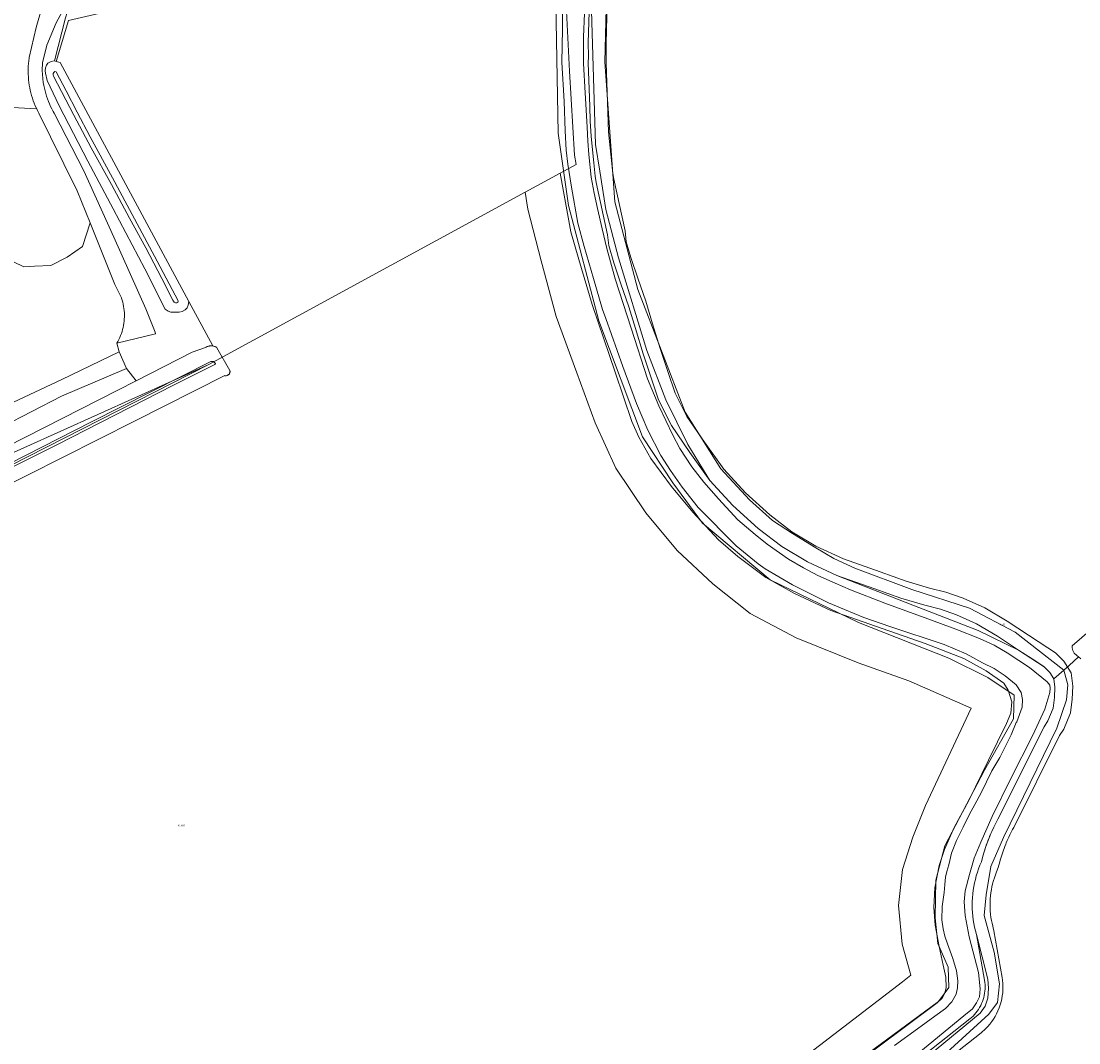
# Model space of a CAD drawing. Header units: metres. Extents: x 250001 to 257773, y 598992 to 609118.
# Tile 92 of 256: x 251934 to 252142, y 600715 to 600916. Entities that reach past the tile are written whole.
import ezdxf
from ezdxf.enums import TextEntityAlignment as Align
from ezdxf.lldxf.tags import DXFTag

# ---------------------------------------------------------------- set-up
doc = ezdxf.new("R2010")
doc.units = ezdxf.units.M
for name, color, linetype, lineweight in [('B-WE-GR-BEPLANTING_CULTUUR_BOSPLANTSOEN-GV', 252, 'Continuous', 18), ('B-WE-GR-BOUWLAND-GV', 252, 'Continuous', 13), ('B-WE-GR-GROENVOORZIENING-GV', 252, 'Continuous', 18), ('B-WE-KG-GRENS_PERCEEL-G', 150, 'KG-PERCEEL', 18), ('B-WE-KG-GRENS_PERCEEL-S', 150, 'Continuous', 25), ('B-WE-OG-WATER-GV', 252, 'Continuous', 18), ('B-WE-OG-WATER_SLOOT-GV', 252, 'Continuous', 18), ('B-WE-VH-VERHARDING_HALFVERHARDING-GV', 252, 'Continuous', 18), ('X-XX-AL-REFERENTIE-G', 7, 'Continuous', 18)]:
    doc.layers.add(name, color=color, linetype=linetype, lineweight=lineweight)
doc.styles.add('NLCS-ISO', font='NLCS-ISO.ttf')
doc.styles.get("Standard").update_dxf_attribs({"font": 'NLCS-ISO.ttf'})
tags = doc.linetypes.add('KG-PERCEEL', pattern='A,5.5,-2,["P",Standard,S=1.8,R=0,X=-0.5,Y=-0.9],-2,5.5,-2,[5,NLCS.SHX,S=0.75,R=0,X=0,Y=0],-2', length=19).pattern_tags.tags
tags[6] = DXFTag(74, 10)

# ---------------------------------------------------------------- blocks, each defined once
blk = doc.blocks.new('SKG-PERCEELNUMMER-SO')
at = {"style": 'NLCS-ISO', "oblique": 10, "flags": 1}
blk.add_attdef('GEMEENTECODE', text='', height=1.8, dxfattribs=at).set_placement((0, 2.6), align=Align.MIDDLE_CENTER)
at = {"style": 'NLCS-ISO', "oblique": 10}
blk.add_attdef('SECTIE', text='', height=1.8, dxfattribs=at).set_placement((-0.5, 0), align=Align.MIDDLE_RIGHT)
blk.add_attdef('PERCEELNUMMER', text='', height=1.8, dxfattribs=at).set_placement((0.5, 0), align=Align.MIDDLE_LEFT)
blk = doc.blocks.new('BS2021-132-Xref-KAD-20210617')
at = {"layer": 'B-WE-KG-GRENS_PERCEEL-G', "flags": 128}
for points in [[(252042.987, 600887.442), (252042.695, 600889.267), (252041.679, 600905.708), (252041.132, 600917.468), (252041.321, 600928.257), (252041.918, 600939.754), (252042.869, 600950.389), (252043.776, 600959.267), (252045.67, 600969.882), (252048.77, 600981.615), (252053.987, 600991.059), (252060.567, 601000.94), (252068.948, 601008.582), (252079.146, 601014.988), (252079.498, 601015.233), (252087.707, 601019.372)], [(252054.616, 600984.736), (252053.675, 600982.618), (252053.022, 600981.278), (252051.542, 600976.941), (252049.69, 600970.708), (252049.233, 600968.743), (252048.701, 600966.022), (252048.219, 600963.661), (252047.718, 600960.495), (252047.13, 600955.689), (252046.71, 600951.883), (252046.567, 600950.418), (252046.21, 600940.206), (252045.996, 600931.665), (252045.675, 600921.498), (252045.388, 600911.262), (252045.407, 600908.642), (252045.384, 600907.301), (252045.685, 600898.87)], [(252057.815, 600983.316), (252056.846, 600981.137), (252056.262, 600979.938), (252054.879, 600975.882), (252053.075, 600969.812), (252052.658, 600968.019), (252052.142, 600965.383), (252051.665, 600963.044), (252051.184, 600960.006), (252050.609, 600955.304), (252050.186, 600951.476), (252050.062, 600950.196), (252049.709, 600940.099), (252049.496, 600931.624), (252049.179, 600921.577), (252048.889, 600911.218), (252048.907, 600908.648), (252048.885, 600907.347), (252049.368, 600893.797), (252049.544, 600891.908), (252049.941, 600888.185), (252050.222, 600885.626), (252050.395, 600884.548), (252052.6, 600874.377), (252052.855, 600872.227), (252053.737, 600869.149), (252055.092, 600865.14), (252056.676, 600860.598), (252058.001, 600856.194), (252059.483, 600851.319), (252061.058, 600846.619), (252062.434, 600842.59), (252064.716, 600838.004), (252068.187, 600832.956), (252071.982, 600827.661), (252076.239, 600823.012), (252080.982, 600818.702), (252085.298, 600815.396), (252090.032, 600812.593), (252095.478, 600810.091), (252102.672, 600807.518), (252107.746, 600805.682), (252112.308, 600804.363), (252115.488, 600803.558), (252118.914, 600802.389), (252123.166, 600800.464), (252127.529, 600797.876), (252131.706, 600795.093), (252135.525, 600792.619), (252137, 600791.666)], [(252045.685, 600898.87), (252045.739, 600895.932), (252045.928, 600893)], [(252045.928, 600893), (252046.06, 600891.57), (252046.47, 600887.725), (252046.753, 600885.155), (252046.955, 600883.895), (252049.179, 600873.635)], [(252039.87, 600885.744), (252042.987, 600887.442)], [(252033, 600882), (252039.87, 600885.744)], [(252114.219, 600734.092), (252113.423, 600738.249), (252113.133, 600741.719), (252113.364, 600745.575), (252114.228, 600749.96), (252115.266, 600753.073), (252117.151, 600757.379), (252120.015, 600762.707), (252123.898, 600770.587), (252127.406, 600777.817), (252128.248, 600779.836), (252128.467, 600782.036), (252127.748, 600784.359), (252126.879, 600785.715), (252123.446, 600788.137), (252119.069, 600790.525), (252111.475, 600793.494), (252103.047, 600796.403), (252092.984, 600799.925), (252085.861, 600803.257), (252080.241, 600806.411), (252074.702, 600810.534), (252070.905, 600813.814), (252065.919, 600819.202), (252061.741, 600824.297), (252057.674, 600829.726), (252055.319, 600833.919), (252053.932, 600837.039), (252050.636, 600846.7), (252046.182, 600859.967), (252043.532, 600868.782), (252041.941, 600874.239), (252039.87, 600885.744)], [(251784.94, 600741.23), (251796.37, 600729.55), (251802.39, 600724.14), (251810.31, 600718.84), (251820.97, 600712.83), (251830.48, 600708.29), (251850.02, 600699.11), (251866.92, 600691.97), (251877.51, 600688.76), (251888.02, 600685.33), (251896.29, 600683.36), (251903.95, 600682.5), (251911.57, 600682.94), (251924.13, 600688.65), (251939.5, 600685.2), (251947.2, 600682), (251955, 600676.5), (251977.57, 600649.02), (252051.85, 600686.08), (252060.98, 600691.83), (252107.02, 600727.13), (252108.66, 600728.46), (252106.97, 600734.5), (252106.25, 600742.1), (252107.03, 600749.14), (252109.06, 600755.47), (252111.52, 600761.68), (252120.51, 600780.8), (252108.25, 600786.16), (252098.31, 600789.67), (252086.19, 600794.56), (252077.16, 600799.37), (252069.81, 600805.17), (252062.84, 600811.69), (252056.69, 600819.1), (252050.79, 600827.85), (252046.77, 600836.75), (252043.12, 600846.57), (252039.12, 600857.6), (252036.12, 600868.51), (252033.54, 600878.65), (252033, 600882)], [(251970.99, 600848.21), (252033, 600882)], [(252049.179, 600873.635), (252049.409, 600871.546), (252050.395, 600868.106), (252051.781, 600864.005), (252053.344, 600859.523), (252054.625, 600855.264), (252056.149, 600850.253), (252057.711, 600845.592), (252059.196, 600841.241), (252061.693, 600836.224), (252065.313, 600830.959), (252069.258, 600825.453), (252073.766, 600820.531), (252078.732, 600816.017), (252083.336, 600812.49), (252088.403, 600809.49), (252094.161, 600806.844), (252101.566, 600804.196), (252106.671, 600802.349), (252111.411, 600800.98), (252114.498, 600800.198), (252117.624, 600799.131), (252121.542, 600797.357), (252125.655, 600794.919), (252129.786, 600792.166), (252133.143, 600789.992), (252134.792, 600788.925), (252135.917, 600787.807), (252136.717, 600786.524), (252136.904, 600784.946), (252136.826, 600782.891), (252136.547, 600780.778), (252135.553, 600778.331), (252134.78, 600777.149), (252125.737, 600759.044), (252125.522, 600758.648), (252125.313, 600758.25), (252125.109, 600757.848), (252124.91, 600757.444), (252124.717, 600757.038), (252124.529, 600756.628), (252124.347, 600756.217), (252124.17, 600755.803), (252123.998, 600755.387), (252123.833, 600754.968), (252123.672, 600754.547), (252123.517, 600754.125), (252123.368, 600753.7), (252123.225, 600753.273), (252123.087, 600752.844)], [(251842.698, 600783.028), (251864.55, 600801.5), (251872, 600804.6), (251927.39, 600828.55), (251970.99, 600848.21)], [(251970.99, 600848.21), (251924.817, 600824.741), (251854.5, 600789.01), (251842.698, 600783.028)], [(252137, 600791.666), (252138.672, 600790.003), (252140.101, 600787.712), (252140.412, 600785.092), (252140.316, 600782.588), (252139.958, 600779.876), (252138.668, 600776.7), (252137.822, 600775.407), (252128.839, 600757.421), (252128.611, 600757.002), (252128.401, 600756.602), (252128.26, 600756.324), (252128.066, 600755.93), (252127.876, 600755.532), (252127.688, 600755.118), (252127.56, 600754.83), (252127.384, 600754.418), (252127.261, 600754.12), (252127.082, 600753.665), (252126.946, 600753.31), (252126.82, 600752.967), (252126.677, 600752.559), (252126.555, 600752.196), (252126.419, 600751.772), (252126.307, 600751.406), (252126.186, 600750.991), (252126.095, 600750.665), (252125.81, 600749.555), (252125.45, 600748.701), (252125.236, 600748.141), (252125.035, 600747.555), (252124.863, 600746.989), (252124.7, 600746.376), (252124.564, 600745.779), (252124.459, 600745.228), (252124.359, 600744.595), (252124.287, 600743.998), (252124.238, 600743.418), (252124.207, 600742.798), (252124.198, 600742.164), (252124.209, 600741.596), (252124.243, 600740.963), (252124.295, 600740.384), (252124.375, 600739.749), (252124.468, 600739.176), (252124.58, 600738.606), (252124.943, 600737.165), (252126.568, 600727.989), (252126.648, 600727.435), (252126.704, 600726.814)], [(252123.087, 600752.844), (252122.955, 600752.414), (252122.829, 600751.982), (252122.708, 600751.548), (252122.484, 600750.676), (252122.201, 600750.005), (252121.941, 600749.324), (252121.705, 600748.634), (252121.493, 600747.936), (252121.306, 600747.232), (252121.143, 600746.521), (252121.006, 600745.806), (252120.893, 600745.086), (252120.806, 600744.362), (252120.744, 600743.636), (252120.708, 600742.908), (252120.697, 600742.179), (252120.711, 600741.45), (252120.751, 600740.722), (252120.816, 600739.996), (252120.907, 600739.273), (252121.023, 600738.554), (252121.164, 600737.838), (252121.52, 600736.425), (252123.11, 600727.448), (252123.171, 600727.026), (252123.209, 600726.601), (252123.224, 600726.175), (252123.217, 600725.749), (252123.187, 600725.324), (252123.134, 600724.901), (252123.059, 600724.481), (252122.962, 600724.066), (252122.842, 600723.657), (252122.702, 600723.255), (252122.539, 600722.86), (252122.357, 600722.475), (252122.153, 600722.101), (252121.931, 600721.737), (252121.689, 600721.386), (252121.429, 600721.048), (252121.151, 600720.725), (252120.856, 600720.417), (252120.22, 600719.85), (252072.865, 600682.456), (252070.928, 600680.867), (252067.8, 600678.923), (252063.954, 600676.824), (252059.726, 600674.52), (252057.041, 600673.062)], [(251766.981, 600728.565), (251771.775, 600722.769), (251775.606, 600718.54), (251781.245, 600713.073), (251785.26, 600709.631), (251788.548, 600706.967), (251792.163, 600704.288), (251798.093, 600700.411), (251803.57, 600697.274), (251808.314, 600694.874), (251814.164, 600691.432), (251822.766, 600686.616), (251834.9, 600680.835), (251844.375, 600676.726), (251855.094, 600672.7), (251866.861, 600668.758), (251878.663, 600665.008), (251885.44, 600662.998), (251890.38, 600662.033), (251898.852, 600661.239), (251906.033, 600661.296), (251914.299, 600661.645), (251923.428, 600663.129), (251929.514, 600664.277), (251934.385, 600664.107), (251936.616, 600661.933), (251938.28, 600660.614), (251940.794, 600658.156), (251943.424, 600655.927), (251946.061, 600653.405), (251948.301, 600651.165), (251950.622, 600648.266), (251952.115, 600644.692), (251953.71, 600640.888), (251956.866, 600636.793), (251960.39, 600633.549), (251970.24, 600638.506), (251982.838, 600645.19), (252017.113, 600662.041), (252041.24, 600673.921), (252052.796, 600679.352), (252073.151, 600692.821), (252096.243, 600709.891), (252113.81, 600723.01), (252114.799, 600723.946), (252115.335, 600724.911), (252115.605, 600726.044), (252115.55, 600728.047), (252115.027, 600730.4), (252114.219, 600734.092)], [(252126.704, 600726.814), (252126.725, 600726.201), (252126.716, 600725.613), (252126.671, 600724.973), (252126.597, 600724.388), (252126.487, 600723.769), (252126.349, 600723.182), (252126.182, 600722.606), (252125.975, 600722.011), (252125.738, 600721.439), (252125.475, 600720.882), (252125.192, 600720.363), (252124.859, 600719.816), (252124.518, 600719.324), (252124.143, 600718.836), (252123.741, 600718.368), (252123.286, 600717.894), (252122.463, 600717.161), (252075.061, 600679.731), (252072.971, 600678.016), (252069.565, 600675.899), (252065.741, 600673.812), (252061.252, 600671.366), (252058.606, 600669.932), (252003.039, 600642.146), (252002.903, 600642.078), (251980.279, 600630.734), (251972.859, 600626.837), (251968.71, 600624.611), (251958.016, 600616.8)]]:
    blk.add_lwpolyline(points, dxfattribs=at)
at = {"layer": 'B-WE-KG-GRENS_PERCEEL-S', "xscale": 0.2, "yscale": 0.2, "zscale": 0.2}
for p, values in [((252126.445, 600797.225), {'PERCEELNUMMER': '90', 'SECTIE': 'N'}), ((251965.32, 600757.779), {'PERCEELNUMMER': '609', 'SECTIE': 'N'})]:
    blk.add_blockref('SKG-PERCEELNUMMER-SO', p, dxfattribs=at).add_auto_attribs(values)
blk = doc.blocks.new('BS2021-132-Xref-BGT-GRIJS-20210617-aangepast')
at = {"layer": 'B-WE-GR-BEPLANTING_CULTUUR_BOSPLANTSOEN-GV', "flags": 128}
for points in [[(251939.919, 600892.848), (251937.612, 600897.508), (251937.369, 600897.978), (251937.207, 600898.316), (251928.738, 600898.791), (251927.809, 600898.788), (251925.578, 600896.984), (251920.793, 600894.386), (251919.425, 600890.763), (251920.724, 600885.396), (251922.639, 600882.046), (251924.177, 600880.372), (251927.903, 600873.672), (251932.688, 600868.305), (251934.705, 600867.348), (251936.756, 600867.451), (251939.969, 600867.588), (251943.216, 600869.262), (251946.19, 600871.313), (251947.69, 600875.973), (251945.176, 600882.226)], [(251956.716, 600844.98), (251954.821, 600847.429), (251942.105, 600841.96), (251930.415, 600835.944), (251912.23, 600828.766), (251894.045, 600820.835), (251863.555, 600808.803), (251849.677, 600802.685), (251832.45, 600795.028), (251827.664, 600792.157), (251820.349, 600787.508), (251812.761, 600782.381), (251803.053, 600776.433), (251789.996, 600768.161), (251775.435, 600757.975), (251775.298, 600756.539), (251767.647, 600748.645), (251772.108, 600751.063)]]:
    blk.add_lwpolyline(points, close=True, dxfattribs=at)
at = {"layer": 'B-WE-GR-BOUWLAND-GV', "flags": 128}
for points in [[(252049.554, 600944.664), (252048.628, 600907.49), (252050.613, 600880.106), (252055.111, 600862.908), (252064.371, 600838.831), (252071.383, 600827.718), (252077.021, 600821.679), (252081.555, 600817.612), (252085.414, 600815.048), (252090.013, 600812.22), (252093.577, 600810.12), (252097.699, 600808.257), (252108.875, 600804.067), (252120.158, 600800.428), (252129.107, 600795.683), (252138.656, 600788.264), (252139.691, 600789.185), (252141.542, 600790.833), (252141.187, 600791.095), (252140.72, 600791.582), (252140.417, 600792.123), (252140.284, 600792.632), (252140.274, 600793.024), (252144.085, 600796.303)], [(251943.468, 600915.67), (251941.028, 600907.627), (251941.84, 600907.39), (251967.051, 600860.563), (251971.743, 600851.837), (251971.864, 600851.813), (251971.984, 600851.78), (251972.101, 600851.74), (251972.215, 600851.693), (251972.326, 600851.638), (251972.433, 600851.576), (251972.536, 600851.508), (251972.563, 600851.488), (251975.107, 600847.028), (251975.12, 600846.946), (251975.126, 600846.864), (251975.124, 600846.781), (251975.113, 600846.699), (251975.095, 600846.618), (251975.069, 600846.539), (251975.036, 600846.464), (251974.995, 600846.391), (251974.948, 600846.324), (251974.894, 600846.26), (251974.834, 600846.203), (251974.77, 600846.151), (251974.7, 600846.106), (251974.627, 600846.068), (251974.55, 600846.037), (251974.47, 600846.014), (251974.389, 600845.998), (251974.307, 600845.991), (251974.224, 600845.991), (251974.141, 600845.999), (251974.084, 600846.01), (251956.374, 600837.103), (251935.392, 600826.458), (251917.375, 600817.42)], [(252099.164, 600712.294), (252114.113, 600723.274), (252116.097, 600726.052), (252115.965, 600730.021), (252113.981, 600734.651), (252113.452, 600739.678), (252113.584, 600747.087), (252115.304, 600753.833), (252123.109, 600768.65), (252128.797, 600778.704), (252128.93, 600783.334), (252123.74, 600786.816), (252116.088, 600790.625), (252098.37, 600797.622), (252081.04, 600805.956), (252067.811, 600817.069), (252061.99, 600825.006), (252056.037, 600834.002), (252047.438, 600856.756), (252041.485, 600879.378), (252039.501, 600893.533), (252039.104, 600915.361), (252039.501, 600936.264)], [(252142.014, 600790.486), (252141.542, 600790.833), (252139.691, 600789.185), (252138.656, 600788.264), (252139.425, 600785.365), (252139.161, 600782.454), (252137.309, 600776.898), (252126.858, 600755.467), (252124.344, 600749.778), (252123.418, 600744.222), (252123.021, 600740.121), (252125.006, 600732.977), (252126.064, 600726.759), (252125.667, 600723.055), (252123.947, 600720.806), (252113.496, 600711.281)]]:
    blk.add_lwpolyline(points, dxfattribs=at)
at = {"layer": 'B-WE-GR-GROENVOORZIENING-GV', "flags": 128}
for points in [[(252046.049, 600917.575), (252046.83, 600891.304), (252047.636, 600886.093), (252048.831, 600878.564), (252051.303, 600869.08), (252056.893, 600850.938), (252060.621, 600841.274), (252064.94, 600832.514), (252069.258, 600825.453), (252073.766, 600820.531), (252078.732, 600816.017), (252083.336, 600812.49), (252088.403, 600809.49), (252094.161, 600806.844), (252109.048, 600801.008), (252121.85, 600796.058), (252129.786, 600792.166), (252134.792, 600788.925), (252135.917, 600787.807), (252136.712, 600786.532), (252138.656, 600788.264), (252129.107, 600795.683), (252120.158, 600800.428), (252108.875, 600804.067), (252097.699, 600808.257), (252093.577, 600810.12), (252090.013, 600812.22), (252085.414, 600815.048), (252081.555, 600817.612), (252077.021, 600821.679), (252071.383, 600827.718), (252064.371, 600838.831), (252055.111, 600862.908), (252050.613, 600880.106), (252048.628, 600907.49), (252049.554, 600944.664)], [(251928.738, 600898.791), (251937.207, 600898.316), (251937.141, 600898.455), (251936.927, 600898.939), (251936.727, 600899.429), (251936.543, 600899.925), (251936.374, 600900.427), (251936.22, 600900.933), (251936.081, 600901.443), (251935.958, 600901.958), (251935.85, 600902.476), (251935.758, 600902.997), (251935.682, 600903.52), (251935.622, 600904.046), (251935.578, 600904.573), (251935.549, 600905.101), (251935.537, 600905.63), (251935.541, 600906.159), (251935.56, 600906.687), (251935.595, 600907.215), (251935.647, 600907.741), (251935.714, 600908.266), (251935.735, 600908.407), (251937.129, 600914.249), (251939.196, 600921.575)], [(251942.933, 600918.669), (251941.023, 600915.218), (251939.229, 600910.79), (251938.362, 600907.317), (251938.308, 600905.845), (251938.506, 600903.46), (251938.604, 600902.925), (251938.717, 600902.393), (251938.846, 600901.864), (251938.991, 600901.34), (251939.151, 600900.819), (251939.326, 600900.304), (251939.516, 600899.794), (251939.721, 600899.29), (251939.941, 600898.793), (251940.175, 600898.302), (251940.424, 600897.817), (251940.623, 600897.453), (251946.436, 600886.175), (251952.326, 600873.173), (251958.625, 600859.12), (251960.476, 600854.501), (251960.518, 600854.225), (251952.946, 600852.364), (251953.385, 600850.668), (251954.821, 600847.429), (251956.716, 600844.98), (251967.731, 600850.584), (251970.33, 600851.521), (251970.434, 600851.588), (251970.542, 600851.649), (251970.653, 600851.702), (251970.768, 600851.748), (251970.886, 600851.787), (251971.005, 600851.818), (251971.127, 600851.841), (251971.25, 600851.856), (251971.373, 600851.863), (251971.497, 600851.863), (251971.62, 600851.854), (251971.743, 600851.837), (251967.051, 600860.563), (251966.945, 600859.803), (251966.742, 600859.331), (251966.337, 600858.92), (251965.763, 600858.593), (251965.125, 600858.436), (251964.445, 600858.428), (251963.505, 600858.482), (251962.999, 600858.674), (251962.429, 600859.072), (251958.391, 600866.934), (251952.203, 600878.695), (251947.267, 600888.084), (251941.603, 600898.916), (251939.249, 600903.874), (251938.916, 600905.298), (251938.893, 600905.786), (251938.917, 600906.375), (251939.12, 600906.881), (251939.4, 600907.26), (251940.043, 600907.621), (251940.668, 600907.732), (251940.671, 600907.732), (251942.855, 600916.186)], [(251927.321, 600838.345), (251942.156, 600845.25), (251953.385, 600850.668), (251952.946, 600852.364), (251953.148, 600852.729), (251953.336, 600853.1), (251953.51, 600853.479), (251953.669, 600853.865), (251953.813, 600854.256), (251953.942, 600854.652), (251954.056, 600855.053), (251954.154, 600855.458), (251954.236, 600855.866), (251954.303, 600856.277), (251954.354, 600856.691), (251954.389, 600857.106), (251954.408, 600857.522), (251954.411, 600857.939), (251954.399, 600858.355), (251954.37, 600858.771), (251954.325, 600859.185), (251954.264, 600859.598), (251954.188, 600860.007), (251954.096, 600860.413), (251953.988, 600860.816), (251953.865, 600861.214), (251953.845, 600861.275), (251952.54, 600863.91), (251947.69, 600875.973), (251946.19, 600871.313), (251943.216, 600869.262), (251939.969, 600867.588), (251936.756, 600867.451), (251934.705, 600867.348), (251932.688, 600868.305)], [(251930.415, 600835.944), (251942.105, 600841.96), (251954.821, 600847.429), (251953.385, 600850.668), (251942.156, 600845.25), (251927.321, 600838.345)], [(252113.496, 600711.281), (252123.947, 600720.806), (252125.667, 600723.055), (252126.064, 600726.759), (252125.006, 600732.977), (252123.021, 600740.121), (252123.418, 600744.222), (252124.344, 600749.778), (252126.858, 600755.467), (252137.309, 600776.898), (252139.161, 600782.454), (252139.425, 600785.365), (252138.656, 600788.264), (252136.712, 600786.532), (252136.717, 600786.524), (252136.904, 600784.946), (252136.826, 600782.891), (252136.547, 600780.778), (252135.553, 600778.331), (252134.78, 600777.149), (252125.737, 600759.044), (252125.313, 600758.25), (252124.91, 600757.444), (252124.529, 600756.628), (252124.347, 600756.217), (252123.998, 600755.387), (252123.672, 600754.547), (252123.368, 600753.7), (252123.087, 600752.844), (252122.955, 600752.414), (252122.708, 600751.548), (252122.484, 600750.676), (252122.201, 600750.005), (252121.941, 600749.324), (252121.705, 600748.634), (252121.493, 600747.936), (252121.306, 600747.232), (252121.143, 600746.521), (252121.006, 600745.806), (252120.893, 600745.086), (252120.806, 600744.362), (252120.744, 600743.636), (252120.708, 600742.908), (252120.697, 600742.179), (252120.711, 600741.45), (252120.751, 600740.722), (252120.816, 600739.996), (252120.907, 600739.273), (252121.023, 600738.554), (252121.164, 600737.838), (252121.52, 600736.425), (252123.753, 600727.634), (252123.907, 600725.893), (252123.731, 600723.931), (252123.24, 600722.375), (252122.237, 600720.984), (252112.093, 600712.646)]]:
    blk.add_lwpolyline(points, dxfattribs=at)
blk.add_lwpolyline([(251986.282, 600927.94), (251986.405, 600928.518), (251962.655, 600923.582), (251945.04, 600919.598), (251943.854, 600919.33), (251942.855, 600916.186), (251940.671, 600907.732), (251941.028, 600907.627), (251943.468, 600915.67), (251989.117, 600926.243), (251989.047, 600926.496), (251987.891, 600926.826), (251987.52, 600927.074), (251986.859, 600927.404)], close=True, dxfattribs=at)
at = {"layer": 'B-WE-OG-WATER-GV', "flags": 128}
for points in [[(252109.105, 600712.301), (252119.073, 600720.471), (252120.726, 600721.868), (252121.552, 600722.996), (252122.15, 600724.224), (252122.241, 600725.788), (252121.908, 600728.983), (252120.127, 600735.933), (252119.338, 600740.112), (252119.09, 600742.828), (252119.326, 600744.962), (252120.14, 600748.209), (252121.085, 600751.359), (252122.355, 600754.52), (252124.6, 600759.532), (252128.333, 600767.166), (252132.558, 600775.515), (252134.958, 600780.619), (252135.925, 600783.902), (252135.999, 600784.702), (252135.897, 600785.296), (252135.376, 600785.937), (252131.923, 600788.76), (252129.815, 600790.179), (252127.555, 600791.659), (252124.99, 600793.127), (252122.098, 600794.487), (252117.478, 600796.303), (252112.002, 600798.291), (252103.571, 600801.372), (252096.792, 600804.017), (252093.823, 600805.322), (252090.418, 600806.845), (252087.586, 600808.337), (252084.682, 600810.041), (252080.506, 600812.975), (252078.102, 600814.859), (252074.746, 600817.756), (252070.919, 600821.866), (252068.086, 600825.095), (252065.707, 600828.143), (252063.338, 600831.688), (252061.963, 600834.352), (252059.241, 600840.118), (252057.004, 600845.359), (252053.817, 600855.336), (252050.643, 600865.007), (252049.051, 600870.941), (252048.121, 600874.779), (252047.194, 600878.77), (252046.552, 600881.819), (252045.988, 600884.925), (252045.529, 600889.364), (252045.298, 600891.965), (252045.184, 600894.717), (252044.813, 600901.484), (252044.439, 600907.239), (252044.454, 600912.451), (252044.646, 600917.01)], [(252040.37, 600920.755), (252040.34, 600913.978), (252040.221, 600907.451), (252040.63, 600899.767), (252040.89, 600894.033), (252041.077, 600890.249), (252041.4, 600887.493), (252042.106, 600882.972), (252043.33, 600875.9), (252044.589, 600871.33), (252046.402, 600865.029), (252048.202, 600858.976), (252048.814, 600857.226), (252052.164, 600847.78), (252054.875, 600840.563), (252057.074, 600835.323), (252059.64, 600830.323), (252061.545, 600827.418), (252063.785, 600824.106), (252066.927, 600820.144), (252074.424, 600812.615), (252078.721, 600809.087), (252080.094, 600808.122), (252085.449, 600804.954), (252092.535, 600801.462), (252095.637, 600800.117), (252099.462, 600798.603), (252104.541, 600796.834), (252115.215, 600793.285), (252119.491, 600791.438), (252122.737, 600789.669), (252125.024, 600788.59), (252127.151, 600787.132), (252129.29, 600785.387), (252130.29, 600783.896), (252130.527, 600782.478), (252130.477, 600781.028), (252129.46, 600778.09), (252129.324, 600778.016), (252128.337, 600775.555), (252126.122, 600771.097), (252124.559, 600768.514), (252122.425, 600764.206), (252121.193, 600761.941), (252120.118, 600759.883), (252118.922, 600757.484), (252117.587, 600754.877), (252116.599, 600752.397), (252116.091, 600750.079), (252115.72, 600748.769), (252115.448, 600747.668), (252115.322, 600746.238), (252115.193, 600744.656), (252114.791, 600741.896), (252114.716, 600739.282), (252115.004, 600737.558), (252115.336, 600736.119), (252115.857, 600734.599), (252116.903, 600731.713), (252117.635, 600729.311), (252117.879, 600727.32), (252117.794, 600725.985), (252117.575, 600724.692), (252116.723, 600723.24), (252115.473, 600721.911), (252113.379, 600720.409), (252109.985, 600717.903), (252105.467, 600714.677)], [(251920.477, 600822.172), (251941.189, 600832.41), (251964.063, 600844.143), (251972.129, 600848.166), (251972.293, 600848.411), (251971.893, 600848.805), (251971.372, 600848.794), (251947.974, 600836.981), (251928.653, 600827.145)]]:
    blk.add_lwpolyline(points, dxfattribs=at)
blk.add_lwpolyline([(251941.033, 600905.59), (251940.761, 600905.619), (251940.565, 600905.464), (251940.447, 600905.251), (251940.442, 600905.013), (251940.515, 600904.706), (251944.524, 600897.06), (251947.924, 600890.663), (251951.909, 600883.482), (251955.431, 600876.912), (251958.606, 600871.097), (251961.753, 600865.045), (251963.919, 600860.816), (251964.183, 600860.425), (251964.451, 600860.261), (251964.69, 600860.29), (251964.918, 600860.376), (251964.925, 600860.682), (251960.84, 600868.477), (251956.413, 600876.744), (251952.084, 600884.793), (251947.721, 600892.832), (251945.127, 600897.705), (251942.96, 600901.865)], close=True, dxfattribs=at)
at = {"layer": 'B-WE-OG-WATER_SLOOT-GV', "flags": 128}
for points in [[(252039.501, 600936.264), (252039.104, 600915.361), (252039.501, 600893.533), (252041.485, 600879.378), (252047.438, 600856.756), (252056.037, 600834.002), (252061.99, 600825.006), (252067.811, 600817.069), (252081.04, 600805.956), (252098.37, 600797.622), (252116.088, 600790.625), (252123.74, 600786.816), (252128.93, 600783.334), (252128.797, 600778.704), (252123.109, 600768.65), (252115.304, 600753.833), (252113.584, 600747.087), (252113.452, 600739.678), (252113.981, 600734.651), (252115.965, 600730.021), (252116.097, 600726.052), (252114.113, 600723.274), (252099.164, 600712.294)], [(252105.467, 600714.677), (252109.985, 600717.903), (252113.379, 600720.409), (252115.473, 600721.911), (252116.723, 600723.24), (252117.575, 600724.692), (252117.794, 600725.985), (252117.879, 600727.32), (252117.635, 600729.311), (252116.903, 600731.713), (252115.857, 600734.599), (252115.336, 600736.119), (252115.004, 600737.558), (252114.716, 600739.282), (252114.791, 600741.896), (252115.193, 600744.656), (252115.322, 600746.238), (252115.448, 600747.668), (252115.72, 600748.769), (252116.091, 600750.079), (252116.599, 600752.397), (252117.587, 600754.877), (252118.922, 600757.484), (252120.118, 600759.883), (252121.193, 600761.941), (252122.425, 600764.206), (252124.559, 600768.514), (252126.122, 600771.097), (252128.337, 600775.555), (252129.324, 600778.016), (252129.46, 600778.09), (252130.477, 600781.028), (252130.527, 600782.478), (252130.29, 600783.896), (252129.29, 600785.387), (252127.151, 600787.132), (252125.024, 600788.59), (252122.737, 600789.669), (252119.491, 600791.438), (252115.215, 600793.285), (252104.541, 600796.834), (252099.462, 600798.603), (252095.637, 600800.117), (252092.535, 600801.462), (252085.449, 600804.954), (252080.094, 600808.122), (252078.721, 600809.087), (252074.424, 600812.615), (252066.927, 600820.144), (252063.785, 600824.106), (252061.545, 600827.418), (252059.64, 600830.323), (252057.074, 600835.323), (252054.875, 600840.563), (252052.164, 600847.78), (252048.814, 600857.226), (252048.202, 600858.976), (252046.402, 600865.029), (252044.589, 600871.33), (252043.33, 600875.9), (252042.106, 600882.972), (252041.4, 600887.493), (252041.077, 600890.249), (252040.89, 600894.033), (252040.63, 600899.767), (252040.221, 600907.451), (252040.34, 600913.978), (252040.37, 600920.755)], [(252044.646, 600917.01), (252044.454, 600912.451), (252044.439, 600907.239), (252044.813, 600901.484), (252045.184, 600894.717), (252045.298, 600891.965), (252045.529, 600889.364), (252045.988, 600884.925), (252046.552, 600881.819), (252047.194, 600878.77), (252048.121, 600874.779), (252049.051, 600870.941), (252050.643, 600865.007), (252053.817, 600855.336), (252057.004, 600845.359), (252059.241, 600840.118), (252061.963, 600834.352), (252063.338, 600831.688), (252065.707, 600828.143), (252068.086, 600825.095), (252070.919, 600821.866), (252074.746, 600817.756), (252078.102, 600814.859), (252080.506, 600812.975), (252084.682, 600810.041), (252087.586, 600808.337), (252090.418, 600806.845), (252093.823, 600805.322), (252096.792, 600804.017), (252103.571, 600801.372), (252112.002, 600798.291), (252117.478, 600796.303), (252122.098, 600794.487), (252124.99, 600793.127), (252127.555, 600791.659), (252129.815, 600790.179), (252131.923, 600788.76), (252135.376, 600785.937), (252135.897, 600785.296), (252135.999, 600784.702), (252135.925, 600783.902), (252134.958, 600780.619), (252132.558, 600775.515), (252128.333, 600767.166), (252124.6, 600759.532), (252122.355, 600754.52), (252121.085, 600751.359), (252120.14, 600748.209), (252119.326, 600744.962), (252119.09, 600742.828), (252119.338, 600740.112), (252120.127, 600735.933), (252121.908, 600728.983), (252122.241, 600725.788), (252122.15, 600724.224), (252121.552, 600722.996), (252120.726, 600721.868), (252119.073, 600720.471), (252109.105, 600712.301)], [(252112.093, 600712.646), (252122.237, 600720.984), (252123.24, 600722.375), (252123.731, 600723.931), (252123.907, 600725.893), (252123.753, 600727.634), (252121.52, 600736.425), (252121.164, 600737.838), (252121.023, 600738.554), (252120.907, 600739.273), (252120.816, 600739.996), (252120.751, 600740.722), (252120.711, 600741.45), (252120.697, 600742.179), (252120.708, 600742.908), (252120.744, 600743.636), (252120.806, 600744.362), (252120.893, 600745.086), (252121.006, 600745.806), (252121.143, 600746.521), (252121.306, 600747.232), (252121.493, 600747.936), (252121.705, 600748.634), (252121.941, 600749.324), (252122.201, 600750.005), (252122.484, 600750.676), (252122.708, 600751.548), (252122.955, 600752.414), (252123.087, 600752.844), (252123.368, 600753.7), (252123.672, 600754.547), (252123.998, 600755.387), (252124.347, 600756.217), (252124.529, 600756.628), (252124.91, 600757.444), (252125.313, 600758.25), (252125.737, 600759.044), (252134.78, 600777.149), (252135.553, 600778.331), (252136.547, 600780.778), (252136.826, 600782.891), (252136.904, 600784.946), (252136.717, 600786.524), (252136.712, 600786.532), (252135.917, 600787.807), (252134.792, 600788.925), (252129.786, 600792.166), (252121.85, 600796.058), (252109.048, 600801.008), (252094.161, 600806.844), (252088.403, 600809.49), (252083.336, 600812.49), (252078.732, 600816.017), (252073.766, 600820.531), (252069.258, 600825.453), (252064.94, 600832.514), (252060.621, 600841.274), (252056.893, 600850.938), (252051.303, 600869.08), (252048.831, 600878.564), (252047.636, 600886.093), (252046.83, 600891.304), (252046.049, 600917.575)], [(252144.085, 600796.303), (252140.274, 600793.024), (252140.284, 600792.632), (252140.417, 600792.123), (252140.72, 600791.582), (252141.187, 600791.095), (252141.542, 600790.833), (252142.014, 600790.486)], [(251917.375, 600817.42), (251935.392, 600826.458), (251956.374, 600837.103), (251974.084, 600846.01), (251974.141, 600845.999), (251974.224, 600845.991), (251974.307, 600845.991), (251974.389, 600845.998), (251974.47, 600846.014), (251974.55, 600846.037), (251974.627, 600846.068), (251974.7, 600846.106), (251974.77, 600846.151), (251974.834, 600846.203), (251974.894, 600846.26), (251974.948, 600846.324), (251974.995, 600846.391), (251975.036, 600846.464), (251975.069, 600846.539), (251975.095, 600846.618), (251975.113, 600846.699), (251975.124, 600846.781), (251975.126, 600846.864), (251975.12, 600846.946), (251975.107, 600847.028), (251972.563, 600851.488), (251972.536, 600851.508), (251972.433, 600851.576), (251972.326, 600851.638), (251972.215, 600851.693), (251972.101, 600851.74), (251971.984, 600851.78), (251971.864, 600851.813), (251971.743, 600851.837), (251971.62, 600851.854), (251971.497, 600851.863), (251971.373, 600851.863), (251971.25, 600851.856), (251971.127, 600851.841), (251971.005, 600851.818), (251970.886, 600851.787), (251970.768, 600851.748), (251970.653, 600851.702), (251970.542, 600851.649), (251970.434, 600851.588), (251970.33, 600851.521), (251967.731, 600850.584), (251956.716, 600844.98), (251772.108, 600751.063)], [(251928.653, 600827.145), (251947.974, 600836.981), (251971.372, 600848.794), (251971.893, 600848.805), (251972.293, 600848.411), (251972.129, 600848.166), (251964.063, 600844.143), (251941.189, 600832.41), (251920.477, 600822.172)]]:
    blk.add_lwpolyline(points, dxfattribs=at)
for points in [[(251941.028, 600907.627), (251940.671, 600907.732), (251940.668, 600907.732), (251940.043, 600907.621), (251939.4, 600907.26), (251939.12, 600906.881), (251938.917, 600906.375), (251938.893, 600905.786), (251938.916, 600905.298), (251939.249, 600903.874), (251941.603, 600898.916), (251947.267, 600888.084), (251952.203, 600878.695), (251958.391, 600866.934), (251962.429, 600859.072), (251962.999, 600858.674), (251963.505, 600858.482), (251964.445, 600858.428), (251965.125, 600858.436), (251965.763, 600858.593), (251966.337, 600858.92), (251966.742, 600859.331), (251966.945, 600859.803), (251967.051, 600860.563), (251941.84, 600907.39)], [(251940.565, 600905.464), (251940.761, 600905.619), (251941.033, 600905.59), (251942.96, 600901.865), (251945.127, 600897.705), (251947.721, 600892.832), (251952.084, 600884.793), (251956.413, 600876.744), (251960.84, 600868.477), (251964.925, 600860.682), (251964.918, 600860.376), (251964.69, 600860.29), (251964.451, 600860.261), (251964.183, 600860.425), (251963.919, 600860.816), (251961.753, 600865.045), (251958.606, 600871.097), (251955.431, 600876.912), (251951.909, 600883.482), (251947.924, 600890.663), (251944.524, 600897.06), (251940.515, 600904.706), (251940.442, 600905.013), (251940.447, 600905.251)]]:
    blk.add_lwpolyline(points, close=True, dxfattribs=at)
at = {"layer": 'B-WE-VH-VERHARDING_HALFVERHARDING-GV', "flags": 128}
blk.add_lwpolyline([(251939.196, 600921.575), (251937.129, 600914.249), (251935.735, 600908.407), (251935.714, 600908.266), (251935.647, 600907.741), (251935.595, 600907.215), (251935.56, 600906.687), (251935.541, 600906.159), (251935.537, 600905.63), (251935.549, 600905.101), (251935.578, 600904.573), (251935.622, 600904.046), (251935.682, 600903.52), (251935.758, 600902.997), (251935.85, 600902.476), (251935.958, 600901.958), (251936.081, 600901.443), (251936.22, 600900.933), (251936.374, 600900.427), (251936.543, 600899.925), (251936.727, 600899.429), (251936.927, 600898.939), (251937.141, 600898.455), (251937.207, 600898.316), (251937.369, 600897.978), (251937.612, 600897.508), (251939.919, 600892.848), (251945.176, 600882.226), (251947.69, 600875.973), (251952.54, 600863.91), (251953.845, 600861.275), (251953.865, 600861.214), (251953.988, 600860.816), (251954.096, 600860.413), (251954.188, 600860.007), (251954.264, 600859.598), (251954.325, 600859.185), (251954.37, 600858.771), (251954.399, 600858.355), (251954.411, 600857.939), (251954.408, 600857.522), (251954.389, 600857.106), (251954.354, 600856.691), (251954.303, 600856.277), (251954.236, 600855.866), (251954.154, 600855.458), (251954.056, 600855.053), (251953.942, 600854.652), (251953.813, 600854.256), (251953.669, 600853.865), (251953.51, 600853.479), (251953.336, 600853.1), (251953.148, 600852.729), (251952.946, 600852.364), (251960.518, 600854.225), (251960.476, 600854.501), (251958.625, 600859.12), (251952.326, 600873.173), (251946.436, 600886.175), (251940.623, 600897.453), (251940.424, 600897.817), (251940.175, 600898.302), (251939.941, 600898.793), (251939.721, 600899.29), (251939.516, 600899.794), (251939.326, 600900.304), (251939.151, 600900.819), (251938.991, 600901.34), (251938.846, 600901.864), (251938.717, 600902.393), (251938.604, 600902.925), (251938.506, 600903.46), (251938.308, 600905.845), (251938.362, 600907.317), (251939.229, 600910.79), (251941.023, 600915.218), (251942.933, 600918.669)], dxfattribs=at)

msp = doc.modelspace()

# ---------------------------------------------------------------- block references
at = {"layer": 'X-XX-AL-REFERENTIE-G'}
for name in ['BS2021-132-Xref-BGT-GRIJS-20210617-aangepast', 'BS2021-132-Xref-KAD-20210617']:
    msp.add_blockref(name, (0, 0), dxfattribs=at)

doc.saveas('drawing.dxf')
